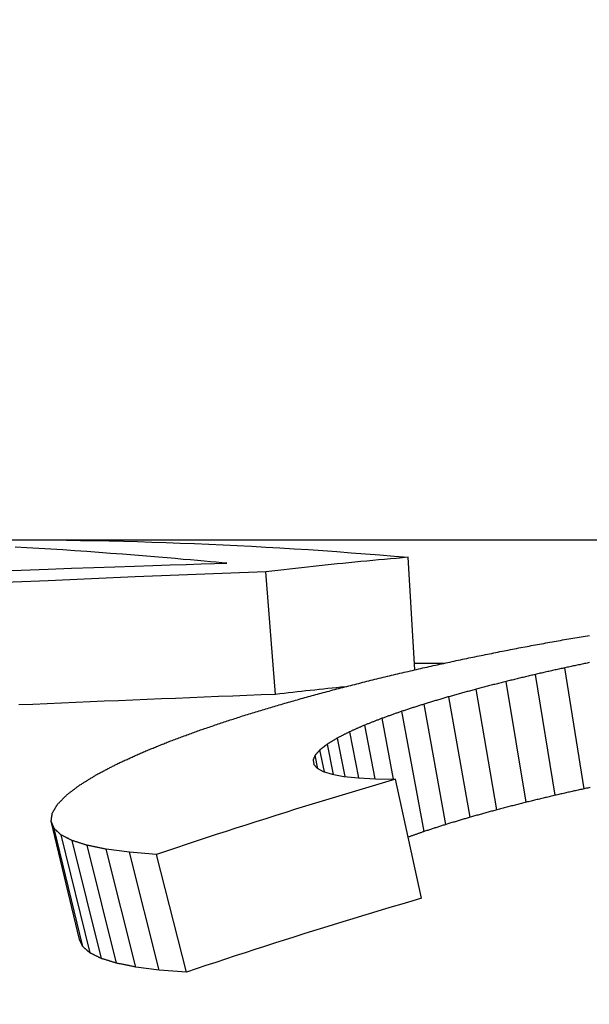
# Model space of a CAD drawing. Header units: millimetres. Extents: x 209 to 543, y 36 to 448.
# Tile 10 of 21: x 287.61 to 289.92, y 437.26 to 441.25. Entities that reach past the tile are written whole.
import ezdxf

# ---------------------------------------------------------------- set-up
doc = ezdxf.new("R2010")
doc.units = ezdxf.units.MM
doc.layers.add('Detail', color=2, linetype='Continuous')

msp = doc.modelspace()

# ---------------------------------------------------------------- linework, layer by layer
at = {"layer": 'Detail'}
for p, q in [((287.4961, 439.1448), (290.8341, 439.1448)), ((290.594, 439.1433), (287.8003, 439.1433)), ((287.996, 439.0351), (288.076, 439.0378)), ((288.076, 439.0378), (288.151, 439.0403)), ((288.151, 439.0403), (288.2211, 439.0427)), ((288.2082, 439.071), (288.1735, 439.0739)), ((288.2414, 439.0681), (288.2082, 439.071)), ((288.2211, 439.0427), (288.2861, 439.0448)), ((288.273, 439.0653), (288.2414, 439.0681)), ((288.303, 439.0627), (288.273, 439.0653)), ((288.2861, 439.0448), (288.346, 439.0467)), ((288.3316, 439.0602), (288.303, 439.0627)), ((288.3585, 439.0578), (288.3316, 439.0602)), ((288.346, 439.0467), (288.401, 439.0484)), ((288.384, 439.0556), (288.3585, 439.0578)), ((288.4078, 439.0536), (288.384, 439.0556)), ((288.401, 439.0484), (288.451, 439.05)), ((288.4302, 439.0517), (288.4078, 439.0536)), ((288.451, 439.05), (288.4302, 439.0517)), ((289.2124, 438.6172), (289.186, 439.0736)), ((287.7259, 439.0255), (287.8209, 439.0289)), ((287.8209, 439.0289), (287.911, 439.0321)), ((287.911, 439.0321), (287.996, 439.0351)), ((288.6478, 438.5172), (288.6087, 439.015)), ((289.3295, 438.6433), (289.2109, 438.6433)), ((289.7808, 438.108), (289.701, 438.5984)), ((289.8984, 438.1344), (289.8205, 438.6253)), ((289.6639, 438.0798), (289.582, 438.5697)), ((289.5454, 438.0493), (289.4614, 438.5387)), ((289.3384, 437.9898), (289.2503, 438.4781)), ((289.4369, 438.0193), (289.3508, 438.5081)), ((289.2499, 437.9611), (289.1599, 438.4489)), ((289.1261, 438.1735), (289.0796, 438.4204)), ((288.9856, 438.1786), (288.9489, 438.3661)), ((289.0511, 438.175), (289.0092, 438.3928)), ((288.9296, 438.1845), (288.8986, 438.3405)), ((288.8463, 438.2031), (288.828, 438.2925)), ((288.8832, 438.1926), (288.8583, 438.3159)), ((288.7998, 438.251), (288.8025, 438.2333)), ((288.8196, 438.2161), (288.8083, 438.2707)), ((288.8025, 438.2333), (288.8163, 438.2178)), ((288.8163, 438.2178), (288.8414, 438.2046)), ((288.8414, 438.2046), (288.8776, 438.1937)), ((288.8776, 438.1937), (288.925, 438.185)), ((288.925, 438.185), (288.9835, 438.1788)), ((288.9835, 438.1788), (289.0532, 438.1749)), ((289.0532, 438.1749), (289.134, 438.1734)), ((289.24, 437.6904), (289.134, 438.1734)), ((287.7503, 437.9737), (287.7384, 438.0032)), ((287.8532, 437.5232), (287.7384, 438.0032)), ((287.8665, 437.4943), (287.7503, 437.9737)), ((287.8961, 437.4685), (287.7786, 437.9475)), ((287.9419, 437.446), (287.8233, 437.9246)), ((288.0039, 437.4269), (287.8844, 437.9052)), ((288.0556, 437.877), (287.9618, 437.8893)), ((288.082, 437.4113), (287.9618, 437.8893)), ((288.1656, 437.8684), (288.0556, 437.877)), ((288.1764, 437.3993), (288.0556, 437.877)), ((288.2868, 437.3908), (288.1656, 437.8684)), ((288.1764, 437.3993), (288.082, 437.4113)), ((288.2868, 437.3908), (288.1764, 437.3993))]:
    msp.add_line(p, q, dxfattribs=at)
at = {"layer": 'Detail', "flags": 128}
for points in [[(287.8003, 439.1433), (287.8579, 439.1424), (287.9156, 439.1414), (287.9733, 439.1402), (288.031, 439.1389), (288.0887, 439.1373), (288.1464, 439.1356), (288.2041, 439.1337), (288.2618, 439.1316), (288.3195, 439.1293), (288.3772, 439.1269), (288.435, 439.1242), (288.4927, 439.1214), (288.5504, 439.1184), (288.6081, 439.1153), (288.6659, 439.1119), (288.7236, 439.1084), (288.7814, 439.1047), (288.8392, 439.1008), (288.8969, 439.0967), (288.9547, 439.0924), (289.0125, 439.088), (289.0703, 439.0834), (289.1281, 439.0786), (289.186, 439.0736)], [(288.1735, 439.0739), (288.125, 439.078), (288.0765, 439.082), (288.0281, 439.0859), (287.9796, 439.0896), (287.9311, 439.0932), (287.8827, 439.0967), (287.8342, 439.1001), (287.7858, 439.1033), (287.7374, 439.1064), (287.6889, 439.1094), (287.6405, 439.1123), (287.5921, 439.1151)], [(289.186, 439.0736), (289.1619, 439.0715), (289.1378, 439.0694), (289.1137, 439.0673), (289.0897, 439.0651), (289.0656, 439.0629), (289.0415, 439.0606), (289.0175, 439.0583), (288.9934, 439.056), (288.9694, 439.0537), (288.9453, 439.0513), (288.9212, 439.0489), (288.8972, 439.0465), (288.8731, 439.044), (288.8491, 439.0415), (288.8251, 439.039), (288.801, 439.0365), (288.777, 439.0339), (288.7529, 439.0313), (288.7289, 439.0286), (288.7049, 439.026), (288.6808, 439.0233), (288.6568, 439.0205), (288.6328, 439.0178), (288.6087, 439.015)], [(288.6087, 439.015), (288.4321, 439.0081), (288.2555, 439.001), (288.0789, 438.9937), (287.9024, 438.9863), (287.7258, 438.9787), (287.5493, 438.9709)], [(287.5798, 439.0201), (287.7259, 439.0255)], [(289.8444, 438.7442), (289.8528, 438.7457), (289.8612, 438.7471), (289.8697, 438.7485), (289.8781, 438.7499), (289.8865, 438.7514), (289.8949, 438.7528), (289.9034, 438.7542), (289.9118, 438.7556), (289.9202, 438.757)], [(289.642, 438.7074), (289.6504, 438.7089), (289.6589, 438.7105), (289.6673, 438.7121), (289.6757, 438.7136), (289.6841, 438.7152), (289.6926, 438.7167), (289.701, 438.7183), (289.7094, 438.7198), (289.7179, 438.7214), (289.7263, 438.7229), (289.7347, 438.7245), (289.7432, 438.726), (289.7516, 438.7275), (289.76, 438.7291), (289.7685, 438.7306), (289.7769, 438.7321), (289.7853, 438.7337), (289.7938, 438.7352), (289.8022, 438.7367), (289.8107, 438.7382), (289.8191, 438.7397), (289.8275, 438.7412), (289.836, 438.7427), (289.8444, 438.7442)], [(289.4394, 438.667), (289.4478, 438.6687), (289.4562, 438.6704), (289.4647, 438.6721), (289.4731, 438.6738), (289.4816, 438.6755), (289.49, 438.6772), (289.4984, 438.6789), (289.5069, 438.6806), (289.5153, 438.6823), (289.5238, 438.684), (289.5322, 438.6857), (289.5406, 438.6874), (289.5491, 438.6891), (289.5575, 438.6908), (289.566, 438.6924), (289.5744, 438.6941), (289.5829, 438.6958), (289.5913, 438.6974), (289.5998, 438.6991), (289.6082, 438.7008), (289.6167, 438.7024), (289.6251, 438.7041), (289.6335, 438.7057), (289.642, 438.7074)], [(289.2366, 438.6228), (289.245, 438.6247), (289.2535, 438.6266), (289.2619, 438.6284), (289.2704, 438.6303), (289.2788, 438.6322), (289.2873, 438.634), (289.2957, 438.6359), (289.3041, 438.6377), (289.3126, 438.6396), (289.321, 438.6414), (289.3295, 438.6433), (289.3379, 438.6451), (289.3464, 438.647), (289.3548, 438.6488), (289.3633, 438.6506), (289.3717, 438.6525), (289.3802, 438.6543), (289.3886, 438.6561), (289.3971, 438.6579), (289.4056, 438.6597), (289.414, 438.6616), (289.4225, 438.6634), (289.4309, 438.6652), (289.4394, 438.667)], [(289.9205, 438.6463), (289.9155, 438.6453), (289.9105, 438.6442), (289.9055, 438.6432), (289.9005, 438.6421), (289.8955, 438.6411), (289.8905, 438.64), (289.8855, 438.639), (289.8805, 438.6379), (289.8755, 438.6369), (289.8705, 438.6358), (289.8655, 438.6348), (289.8605, 438.6337), (289.8555, 438.6327), (289.8505, 438.6316), (289.8455, 438.6306), (289.8405, 438.6295), (289.8355, 438.6285), (289.8305, 438.6274), (289.8255, 438.6263), (289.8205, 438.6253)], [(289.0337, 438.5746), (289.0421, 438.5766), (289.0506, 438.5787), (289.059, 438.5807), (289.0675, 438.5828), (289.0759, 438.5848), (289.0844, 438.5868), (289.0928, 438.5889), (289.1013, 438.5909), (289.1097, 438.5929), (289.1182, 438.5949), (289.1266, 438.597), (289.1351, 438.599), (289.1435, 438.601), (289.152, 438.603), (289.1605, 438.605), (289.1689, 438.607), (289.1774, 438.609), (289.1858, 438.6109), (289.1943, 438.6129), (289.2027, 438.6149), (289.2112, 438.6169), (289.2197, 438.6189), (289.2281, 438.6208), (289.2366, 438.6228)], [(289.701, 438.5984), (289.6961, 438.5972), (289.6911, 438.596), (289.6861, 438.5949), (289.6812, 438.5937), (289.6762, 438.5925), (289.6713, 438.5913), (289.6663, 438.5901), (289.6613, 438.5889), (289.6564, 438.5877), (289.6514, 438.5865), (289.6465, 438.5854), (289.6415, 438.5842), (289.6365, 438.583), (289.6316, 438.5818), (289.6266, 438.5806), (289.6217, 438.5794), (289.6167, 438.5782), (289.6117, 438.577), (289.6068, 438.5758), (289.6018, 438.5746), (289.5969, 438.5734), (289.5919, 438.5722), (289.5869, 438.5709), (289.582, 438.5697)], [(289.8205, 438.6253), (289.8156, 438.6242), (289.8106, 438.6231), (289.8056, 438.622), (289.8006, 438.6208), (289.7956, 438.6197), (289.7907, 438.6186), (289.7857, 438.6175), (289.7807, 438.6164), (289.7757, 438.6153), (289.7707, 438.6142), (289.7658, 438.613), (289.7608, 438.6119), (289.7558, 438.6108), (289.7508, 438.6097), (289.7458, 438.6086), (289.7409, 438.6074), (289.7359, 438.6063), (289.7309, 438.6052), (289.7259, 438.6041), (289.7209, 438.6029), (289.716, 438.6018), (289.711, 438.6007), (289.706, 438.5995), (289.701, 438.5984)], [(288.8404, 438.5247), (288.8485, 438.5268), (288.8565, 438.529), (288.8646, 438.5311), (288.8726, 438.5332), (288.8807, 438.5353), (288.8887, 438.5374), (288.8968, 438.5395), (288.9048, 438.5416), (288.9129, 438.5437), (288.9209, 438.5458), (288.929, 438.5478), (288.937, 438.5499), (288.9451, 438.552), (288.9531, 438.5541), (288.9612, 438.5561), (288.9692, 438.5582), (288.9773, 438.5603), (288.9853, 438.5623), (288.9934, 438.5644), (289.0015, 438.5664), (289.0095, 438.5685), (289.0176, 438.5705), (289.0256, 438.5726), (289.0337, 438.5746)], [(289.582, 438.5697), (289.577, 438.5685), (289.5719, 438.5672), (289.5669, 438.5659), (289.5619, 438.5646), (289.5569, 438.5633), (289.5518, 438.562), (289.5468, 438.5608), (289.5418, 438.5595), (289.5367, 438.5582), (289.5317, 438.5569), (289.5267, 438.5556), (289.5217, 438.5543), (289.5166, 438.553), (289.5116, 438.5517), (289.5066, 438.5504), (289.5016, 438.5491), (289.4965, 438.5478), (289.4915, 438.5465), (289.4865, 438.5452), (289.4815, 438.5439), (289.4764, 438.5426), (289.4714, 438.5413), (289.4664, 438.54), (289.4614, 438.5387)], [(288.6478, 438.5172), (288.5899, 438.515), (288.5321, 438.5128), (288.4743, 438.5106), (288.4165, 438.5083), (288.3586, 438.506), (288.3008, 438.5037), (288.243, 438.5014), (288.1852, 438.499), (288.1273, 438.4967), (288.0695, 438.4943), (288.0117, 438.4919), (287.9539, 438.4895), (287.8961, 438.487), (287.8382, 438.4846), (287.7804, 438.4821), (287.7226, 438.4796), (287.6648, 438.4771), (287.607, 438.4745)], [(288.6629, 438.475), (288.6703, 438.4771), (288.6776, 438.4792), (288.685, 438.4813), (288.6924, 438.4834), (288.6998, 438.4855), (288.7072, 438.4876), (288.7146, 438.4897), (288.722, 438.4918), (288.7294, 438.4939), (288.7368, 438.4959), (288.7442, 438.498), (288.7516, 438.5001), (288.759, 438.5022), (288.7664, 438.5042), (288.7738, 438.5063), (288.7812, 438.5084), (288.7886, 438.5104), (288.796, 438.5125), (288.8034, 438.5145), (288.8108, 438.5166), (288.8182, 438.5186), (288.8256, 438.5206), (288.833, 438.5227), (288.8404, 438.5247)], [(289.4614, 438.5387), (289.4568, 438.5374), (289.4522, 438.5361), (289.4475, 438.5349), (289.4429, 438.5336), (289.4383, 438.5324), (289.4337, 438.5311), (289.4291, 438.5298), (289.4245, 438.5286), (289.4199, 438.5273), (289.4153, 438.526), (289.4107, 438.5248), (289.4061, 438.5235), (289.4015, 438.5222), (289.3969, 438.5209), (289.3923, 438.5197), (289.3877, 438.5184), (289.3831, 438.5171), (289.3785, 438.5158), (289.3738, 438.5145), (289.3692, 438.5132), (289.3646, 438.512), (289.36, 438.5107), (289.3554, 438.5094), (289.3508, 438.5081)], [(289.2503, 438.4781), (289.2466, 438.4769), (289.2428, 438.4757), (289.239, 438.4745), (289.2353, 438.4733), (289.2315, 438.4721), (289.2277, 438.4709), (289.224, 438.4697), (289.2202, 438.4685), (289.2164, 438.4672), (289.2127, 438.466), (289.2089, 438.4648), (289.2051, 438.4636), (289.2014, 438.4624), (289.1976, 438.4611), (289.1938, 438.4599), (289.1901, 438.4587), (289.1863, 438.4575), (289.1825, 438.4563), (289.1788, 438.455), (289.175, 438.4538), (289.1712, 438.4526), (289.1675, 438.4513), (289.1637, 438.4501), (289.1599, 438.4489)], [(289.3508, 438.5081), (289.3466, 438.5069), (289.3425, 438.5056), (289.3383, 438.5044), (289.3341, 438.5032), (289.3299, 438.5019), (289.3257, 438.5007), (289.3215, 438.4994), (289.3173, 438.4982), (289.3131, 438.4969), (289.3089, 438.4957), (289.3048, 438.4945), (289.3006, 438.4932), (289.2964, 438.492), (289.2922, 438.4907), (289.288, 438.4895), (289.2838, 438.4882), (289.2796, 438.4869), (289.2755, 438.4857), (289.2713, 438.4844), (289.2671, 438.4832), (289.2629, 438.4819), (289.2587, 438.4807), (289.2545, 438.4794), (289.2503, 438.4781)], [(288.5009, 438.4256), (288.5076, 438.4277), (288.5144, 438.4298), (288.5211, 438.4319), (288.5278, 438.434), (288.5346, 438.4361), (288.5413, 438.4381), (288.5481, 438.4402), (288.5548, 438.4423), (288.5616, 438.4443), (288.5683, 438.4464), (288.5751, 438.4485), (288.5818, 438.4505), (288.5886, 438.4526), (288.5953, 438.4546), (288.6021, 438.4567), (288.6088, 438.4587), (288.6156, 438.4608), (288.6223, 438.4628), (288.6291, 438.4648), (288.6358, 438.4669), (288.6426, 438.4689), (288.6493, 438.4709), (288.6561, 438.473), (288.6629, 438.475)], [(289.1599, 438.4489), (289.1566, 438.4477), (289.1532, 438.4465), (289.1499, 438.4453), (289.1465, 438.4442), (289.1432, 438.443), (289.1398, 438.4418), (289.1365, 438.4406), (289.1331, 438.4394), (289.1298, 438.4383), (289.1264, 438.4371), (289.1231, 438.4359), (289.1197, 438.4347), (289.1164, 438.4335), (289.113, 438.4323), (289.1097, 438.4311), (289.1063, 438.43), (289.103, 438.4288), (289.0996, 438.4276), (289.0963, 438.4264), (289.093, 438.4252), (289.0896, 438.424), (289.0863, 438.4228), (289.0829, 438.4216), (289.0796, 438.4204)], [(288.3545, 438.3769), (288.3606, 438.379), (288.3667, 438.381), (288.3728, 438.3831), (288.3789, 438.3851), (288.385, 438.3872), (288.3911, 438.3892), (288.3972, 438.3913), (288.4032, 438.3933), (288.4093, 438.3954), (288.4154, 438.3974), (288.4215, 438.3994), (288.4276, 438.4015), (288.4337, 438.4035), (288.4398, 438.4055), (288.4459, 438.4075), (288.452, 438.4096), (288.4581, 438.4116), (288.4642, 438.4136), (288.4703, 438.4156), (288.4764, 438.4176), (288.4826, 438.4196), (288.4887, 438.4216), (288.4948, 438.4236), (288.5009, 438.4256)], [(289.0796, 438.4204), (289.0766, 438.4193), (289.0737, 438.4181), (289.0708, 438.417), (289.0678, 438.4158), (289.0649, 438.4147), (289.062, 438.4135), (289.059, 438.4124), (289.0561, 438.4113), (289.0532, 438.4101), (289.0503, 438.409), (289.0473, 438.4078), (289.0444, 438.4067), (289.0415, 438.4055), (289.0385, 438.4044), (289.0356, 438.4032), (289.0327, 438.4021), (289.0297, 438.4009), (289.0268, 438.3997), (289.0239, 438.3986), (289.021, 438.3974), (289.018, 438.3963), (289.0151, 438.3951), (289.0122, 438.394), (289.0092, 438.3928)], [(288.2237, 438.329), (288.2291, 438.331), (288.2346, 438.3331), (288.24, 438.3351), (288.2455, 438.3371), (288.2509, 438.3391), (288.2563, 438.3411), (288.2618, 438.3431), (288.2672, 438.3451), (288.2727, 438.3471), (288.2781, 438.3491), (288.2836, 438.3511), (288.289, 438.3531), (288.2945, 438.3551), (288.3, 438.3571), (288.3054, 438.3591), (288.3109, 438.3611), (288.3163, 438.3631), (288.3218, 438.3651), (288.3272, 438.367), (288.3327, 438.369), (288.3381, 438.371), (288.3436, 438.373), (288.349, 438.3749), (288.3545, 438.3769)], [(288.9489, 438.3661), (288.9468, 438.3651), (288.9447, 438.364), (288.9426, 438.3629), (288.9405, 438.3619), (288.9384, 438.3608), (288.9364, 438.3598), (288.9343, 438.3587), (288.9322, 438.3576), (288.9301, 438.3566), (288.928, 438.3555), (288.9259, 438.3544), (288.9238, 438.3534), (288.9217, 438.3523), (288.9196, 438.3512), (288.9175, 438.3501), (288.9154, 438.3491), (288.9133, 438.348), (288.9112, 438.3469), (288.9091, 438.3459), (288.907, 438.3448), (288.9049, 438.3437), (288.9028, 438.3426), (288.9007, 438.3416), (288.8986, 438.3405)], [(289.0092, 438.3928), (289.0067, 438.3917), (289.0042, 438.3906), (289.0017, 438.3895), (288.9992, 438.3884), (288.9967, 438.3873), (288.9942, 438.3862), (288.9916, 438.3851), (288.9891, 438.384), (288.9866, 438.3828), (288.9841, 438.3817), (288.9816, 438.3806), (288.9791, 438.3795), (288.9766, 438.3784), (288.9741, 438.3773), (288.9715, 438.3762), (288.969, 438.3751), (288.9665, 438.374), (288.964, 438.3728), (288.9615, 438.3717), (288.959, 438.3706), (288.9565, 438.3695), (288.954, 438.3684), (288.9514, 438.3673), (288.9489, 438.3661)], [(288.1084, 438.2822), (288.1132, 438.2842), (288.118, 438.2862), (288.1228, 438.2881), (288.1276, 438.2901), (288.1324, 438.2921), (288.1372, 438.294), (288.142, 438.296), (288.1468, 438.298), (288.1516, 438.2999), (288.1564, 438.3019), (288.1612, 438.3038), (288.166, 438.3058), (288.1708, 438.3077), (288.1756, 438.3097), (288.1804, 438.3116), (288.1852, 438.3136), (288.19, 438.3155), (288.1948, 438.3174), (288.1996, 438.3194), (288.2044, 438.3213), (288.2092, 438.3232), (288.2141, 438.3252), (288.2189, 438.3271), (288.2237, 438.329)], [(288.8986, 438.3405), (288.8969, 438.3395), (288.8953, 438.3385), (288.8936, 438.3374), (288.8919, 438.3364), (288.8902, 438.3354), (288.8885, 438.3344), (288.8869, 438.3334), (288.8852, 438.3323), (288.8835, 438.3313), (288.8818, 438.3303), (288.8801, 438.3293), (288.8785, 438.3283), (288.8768, 438.3272), (288.8751, 438.3262), (288.8734, 438.3252), (288.8717, 438.3242), (288.8701, 438.3231), (288.8684, 438.3221), (288.8667, 438.3211), (288.865, 438.3201), (288.8634, 438.319), (288.8617, 438.318), (288.86, 438.317), (288.8583, 438.3159)], [(288.0085, 438.2367), (288.0127, 438.2386), (288.0169, 438.2405), (288.021, 438.2424), (288.0252, 438.2443), (288.0293, 438.2463), (288.0335, 438.2482), (288.0376, 438.2501), (288.0418, 438.252), (288.0459, 438.2539), (288.0501, 438.2558), (288.0543, 438.2577), (288.0584, 438.2596), (288.0626, 438.2615), (288.0667, 438.2634), (288.0709, 438.2653), (288.0751, 438.2672), (288.0792, 438.269), (288.0834, 438.2709), (288.0875, 438.2728), (288.0917, 438.2747), (288.0959, 438.2766), (288.1, 438.2785), (288.1042, 438.2803), (288.1084, 438.2822)], [(288.828, 438.2925), (288.8272, 438.2916), (288.8264, 438.2907), (288.8255, 438.2898), (288.8247, 438.2889), (288.8239, 438.288), (288.8231, 438.2871), (288.8222, 438.2862), (288.8214, 438.2853), (288.8206, 438.2844), (288.8198, 438.2835), (288.8189, 438.2826), (288.8181, 438.2817), (288.8173, 438.2808), (288.8165, 438.2799), (288.8157, 438.279), (288.8148, 438.278), (288.814, 438.2771), (288.8132, 438.2762), (288.8124, 438.2753), (288.8116, 438.2744), (288.8107, 438.2735), (288.8099, 438.2726), (288.8091, 438.2717), (288.8083, 438.2707)], [(288.8583, 438.3159), (288.8571, 438.315), (288.8558, 438.314), (288.8545, 438.313), (288.8533, 438.3121), (288.852, 438.3111), (288.8507, 438.3101), (288.8495, 438.3091), (288.8482, 438.3082), (288.8469, 438.3072), (288.8457, 438.3062), (288.8444, 438.3053), (288.8431, 438.3043), (288.8419, 438.3033), (288.8406, 438.3023), (288.8394, 438.3014), (288.8381, 438.3004), (288.8368, 438.2994), (288.8356, 438.2984), (288.8343, 438.2974), (288.833, 438.2965), (288.8318, 438.2955), (288.8305, 438.2945), (288.8293, 438.2935), (288.828, 438.2925)], [(287.9242, 438.1926), (287.9277, 438.1945), (287.9312, 438.1963), (287.9347, 438.1982), (287.9382, 438.2), (287.9417, 438.2019), (287.9453, 438.2037), (287.9488, 438.2056), (287.9523, 438.2074), (287.9558, 438.2092), (287.9593, 438.2111), (287.9628, 438.2129), (287.9663, 438.2148), (287.9699, 438.2166), (287.9734, 438.2184), (287.9769, 438.2203), (287.9804, 438.2221), (287.9839, 438.2239), (287.9874, 438.2257), (287.991, 438.2276), (287.9945, 438.2294), (287.998, 438.2312), (288.0015, 438.233), (288.005, 438.2349), (288.0085, 438.2367)], [(288.8083, 438.2707), (288.8079, 438.2699), (288.8076, 438.2691), (288.8072, 438.2683), (288.8069, 438.2675), (288.8065, 438.2666), (288.8061, 438.2658), (288.8058, 438.265), (288.8054, 438.2642), (288.8051, 438.2634), (288.8047, 438.2625), (288.8044, 438.2617), (288.804, 438.2609), (288.8037, 438.2601), (288.8033, 438.2592), (288.803, 438.2584), (288.8026, 438.2576), (288.8022, 438.2568), (288.8019, 438.2559), (288.8015, 438.2551), (288.8012, 438.2543), (288.8008, 438.2535), (288.8005, 438.2526), (288.8001, 438.2518), (288.7998, 438.251)], [(287.8552, 438.1502), (287.8581, 438.152), (287.861, 438.1537), (287.8639, 438.1555), (287.8667, 438.1573), (287.8696, 438.1591), (287.8725, 438.1609), (287.8753, 438.1626), (287.8782, 438.1644), (287.8811, 438.1662), (287.8839, 438.168), (287.8868, 438.1697), (287.8897, 438.1715), (287.8926, 438.1733), (287.8954, 438.175), (287.8983, 438.1768), (287.9012, 438.1786), (287.9041, 438.1803), (287.9069, 438.1821), (287.9098, 438.1838), (287.9127, 438.1856), (287.9156, 438.1873), (287.9184, 438.1891), (287.9213, 438.1908), (287.9242, 438.1926)], [(289.134, 438.1734), (289.0934, 438.1615), (289.0529, 438.1495), (289.0124, 438.1375), (288.9719, 438.1254), (288.9314, 438.1132), (288.891, 438.1009), (288.8505, 438.0886), (288.8101, 438.0762), (288.7697, 438.0638), (288.7293, 438.0513), (288.6889, 438.0387), (288.6486, 438.026), (288.6082, 438.0132), (288.5679, 438.0004), (288.5276, 437.9875), (288.4873, 437.9746), (288.4471, 437.9616), (288.4068, 437.9485), (288.3666, 437.9353), (288.3263, 437.9221), (288.2861, 437.9087), (288.2459, 437.8954), (288.2058, 437.8819), (288.1656, 437.8684)], [(287.8017, 438.1096), (287.8039, 438.1113), (287.8061, 438.113), (287.8084, 438.1147), (287.8106, 438.1164), (287.8128, 438.1181), (287.8151, 438.1198), (287.8173, 438.1215), (287.8195, 438.1232), (287.8218, 438.1249), (287.824, 438.1266), (287.8262, 438.1283), (287.8284, 438.13), (287.8307, 438.1317), (287.8329, 438.1334), (287.8351, 438.135), (287.8374, 438.1367), (287.8396, 438.1384), (287.8418, 438.1401), (287.8441, 438.1418), (287.8463, 438.1435), (287.8485, 438.1451), (287.8508, 438.1468), (287.853, 438.1485), (287.8552, 438.1502)], [(289.8984, 438.1344), (289.8935, 438.1333), (289.8886, 438.1322), (289.8837, 438.1311), (289.8788, 438.13), (289.8739, 438.1289), (289.869, 438.1279), (289.8641, 438.1268), (289.8592, 438.1257), (289.8543, 438.1246), (289.8494, 438.1235), (289.8445, 438.1224), (289.8396, 438.1213), (289.8347, 438.1202), (289.8298, 438.1191), (289.8249, 438.118), (289.82, 438.1169), (289.8151, 438.1158), (289.8102, 438.1146), (289.8053, 438.1135), (289.8004, 438.1124), (289.7955, 438.1113), (289.7906, 438.1102), (289.7857, 438.1091), (289.7808, 438.108)], [(289.923, 438.1396), (289.9181, 438.1386), (289.9131, 438.1375), (289.9082, 438.1365), (289.9033, 438.1354), (289.8984, 438.1344)], [(287.7641, 438.0713), (287.7657, 438.0729), (287.7672, 438.0745), (287.7688, 438.0761), (287.7703, 438.0777), (287.7719, 438.0793), (287.7735, 438.0809), (287.775, 438.0825), (287.7766, 438.0841), (287.7782, 438.0857), (287.7797, 438.0873), (287.7813, 438.0889), (287.7829, 438.0905), (287.7844, 438.0921), (287.786, 438.0937), (287.7876, 438.0953), (287.7891, 438.0969), (287.7907, 438.0985), (287.7923, 438.1001), (287.7938, 438.1016), (287.7954, 438.1032), (287.797, 438.1048), (287.7986, 438.1064), (287.8001, 438.108), (287.8017, 438.1096)], [(289.6639, 438.0798), (289.6589, 438.0786), (289.654, 438.0773), (289.649, 438.0761), (289.6441, 438.0748), (289.6392, 438.0735), (289.6342, 438.0723), (289.6293, 438.071), (289.6244, 438.0697), (289.6194, 438.0685), (289.6145, 438.0672), (289.6095, 438.0659), (289.6046, 438.0647), (289.5997, 438.0634), (289.5947, 438.0621), (289.5898, 438.0608), (289.5849, 438.0596), (289.5799, 438.0583), (289.575, 438.057), (289.5701, 438.0557), (289.5651, 438.0544), (289.5602, 438.0532), (289.5553, 438.0519), (289.5503, 438.0506), (289.5454, 438.0493)], [(289.7808, 438.108), (289.776, 438.1068), (289.7711, 438.1057), (289.7662, 438.1045), (289.7613, 438.1033), (289.7565, 438.1022), (289.7516, 438.101), (289.7467, 438.0998), (289.7418, 438.0987), (289.737, 438.0975), (289.7321, 438.0963), (289.7272, 438.0952), (289.7223, 438.094), (289.7175, 438.0928), (289.7126, 438.0916), (289.7077, 438.0905), (289.7028, 438.0893), (289.698, 438.0881), (289.6931, 438.0869), (289.6882, 438.0858), (289.6833, 438.0846), (289.6785, 438.0834), (289.6736, 438.0822), (289.6687, 438.081), (289.6639, 438.0798)], [(287.743, 438.0357), (287.7439, 438.0372), (287.7448, 438.0387), (287.7456, 438.0402), (287.7465, 438.0417), (287.7474, 438.0432), (287.7483, 438.0447), (287.7492, 438.0462), (287.75, 438.0476), (287.7509, 438.0491), (287.7518, 438.0506), (287.7527, 438.0521), (287.7535, 438.0536), (287.7544, 438.055), (287.7553, 438.0565), (287.7562, 438.058), (287.7571, 438.0595), (287.7579, 438.061), (287.7588, 438.0624), (287.7597, 438.0639), (287.7606, 438.0654), (287.7614, 438.0668), (287.7623, 438.0683), (287.7632, 438.0698), (287.7641, 438.0713)], [(289.5454, 438.0493), (289.5409, 438.0481), (289.5363, 438.0468), (289.5318, 438.0456), (289.5273, 438.0443), (289.5228, 438.0431), (289.5183, 438.0419), (289.5137, 438.0406), (289.5092, 438.0394), (289.5047, 438.0381), (289.5002, 438.0369), (289.4957, 438.0356), (289.4911, 438.0344), (289.4866, 438.0331), (289.4821, 438.0319), (289.4776, 438.0306), (289.4731, 438.0294), (289.4685, 438.0281), (289.464, 438.0268), (289.4595, 438.0256), (289.455, 438.0243), (289.4505, 438.0231), (289.446, 438.0218), (289.4414, 438.0205), (289.4369, 438.0193)], [(287.7384, 438.0032), (287.7386, 438.0045), (287.7388, 438.0059), (287.739, 438.0073), (287.7392, 438.0086), (287.7394, 438.01), (287.7396, 438.0114), (287.7398, 438.0127), (287.74, 438.0141), (287.7401, 438.0154), (287.7403, 438.0168), (287.7405, 438.0182), (287.7407, 438.0195), (287.7409, 438.0209), (287.7411, 438.0222), (287.7413, 438.0236), (287.7415, 438.0249), (287.7417, 438.0263), (287.7419, 438.0276), (287.7421, 438.029), (287.7423, 438.0303), (287.7424, 438.0317), (287.7426, 438.033), (287.7428, 438.0344), (287.743, 438.0357)], [(289.4369, 438.0193), (289.4328, 438.0181), (289.4287, 438.0168), (289.4246, 438.0156), (289.4205, 438.0144), (289.4164, 438.0132), (289.4123, 438.012), (289.4082, 438.0108), (289.4041, 438.0095), (289.4, 438.0083), (289.3959, 438.0071), (289.3918, 438.0059), (289.3876, 438.0046), (289.3835, 438.0034), (289.3794, 438.0022), (289.3753, 438.001), (289.3712, 437.9997), (289.3671, 437.9985), (289.363, 437.9973), (289.3589, 437.996), (289.3548, 437.9948), (289.3507, 437.9936), (289.3466, 437.9923), (289.3425, 437.9911), (289.3384, 437.9898)], [(287.7786, 437.9475), (287.7774, 437.9486), (287.7763, 437.9497), (287.7751, 437.9508), (287.7739, 437.9519), (287.7727, 437.953), (287.7715, 437.9541), (287.7704, 437.9552), (287.7692, 437.9563), (287.768, 437.9574), (287.7668, 437.9584), (287.7656, 437.9595), (287.7645, 437.9606), (287.7633, 437.9617), (287.7621, 437.9628), (287.7609, 437.9639), (287.7597, 437.965), (287.7586, 437.9661), (287.7574, 437.9672), (287.7562, 437.9683), (287.755, 437.9694), (287.7539, 437.9704), (287.7527, 437.9715), (287.7515, 437.9726), (287.7503, 437.9737)], [(289.2499, 437.9611), (289.2472, 437.9601), (289.2445, 437.9592), (289.2418, 437.9583), (289.2392, 437.9573), (289.2365, 437.9564), (289.2338, 437.9554), (289.2311, 437.9545), (289.2284, 437.9535), (289.2258, 437.9526), (289.2231, 437.9516), (289.2204, 437.9507), (289.2177, 437.9497), (289.215, 437.9488), (289.2124, 437.9478), (289.2097, 437.9468), (289.207, 437.9459), (289.2043, 437.9449), (289.2016, 437.944), (289.199, 437.943), (289.1963, 437.9421), (289.1936, 437.9411), (289.1909, 437.9402), (289.1883, 437.9392), (289.1856, 437.9382)], [(289.3384, 437.9898), (289.3347, 437.9886), (289.331, 437.9875), (289.3273, 437.9863), (289.3236, 437.9851), (289.32, 437.9839), (289.3163, 437.9827), (289.3126, 437.9815), (289.3089, 437.9803), (289.3052, 437.9791), (289.3015, 437.9779), (289.2978, 437.9767), (289.2941, 437.9755), (289.2904, 437.9743), (289.2868, 437.9731), (289.2831, 437.9719), (289.2794, 437.9707), (289.2757, 437.9695), (289.272, 437.9683), (289.2683, 437.9671), (289.2646, 437.9659), (289.2609, 437.9647), (289.2573, 437.9635), (289.2536, 437.9623), (289.2499, 437.9611)], [(287.8233, 437.9246), (287.8214, 437.9256), (287.8196, 437.9265), (287.8177, 437.9275), (287.8159, 437.9284), (287.814, 437.9294), (287.8121, 437.9303), (287.8103, 437.9313), (287.8084, 437.9323), (287.8065, 437.9332), (287.8047, 437.9342), (287.8028, 437.9351), (287.801, 437.9361), (287.7991, 437.937), (287.7972, 437.938), (287.7954, 437.9389), (287.7935, 437.9399), (287.7917, 437.9408), (287.7898, 437.9418), (287.7879, 437.9427), (287.7861, 437.9437), (287.7842, 437.9446), (287.7823, 437.9456), (287.7805, 437.9465), (287.7786, 437.9475)], [(287.8844, 437.9052), (287.8818, 437.906), (287.8793, 437.9068), (287.8767, 437.9076), (287.8742, 437.9084), (287.8717, 437.9092), (287.8691, 437.9101), (287.8666, 437.9109), (287.864, 437.9117), (287.8615, 437.9125), (287.8589, 437.9133), (287.8564, 437.9141), (287.8538, 437.9149), (287.8513, 437.9157), (287.8487, 437.9165), (287.8462, 437.9173), (287.8437, 437.9181), (287.8411, 437.919), (287.8386, 437.9198), (287.836, 437.9206), (287.8335, 437.9214), (287.8309, 437.9222), (287.8284, 437.923), (287.8259, 437.9238), (287.8233, 437.9246)], [(287.9618, 437.8893), (287.9586, 437.89), (287.9553, 437.8906), (287.9521, 437.8913), (287.9489, 437.892), (287.9457, 437.8926), (287.9424, 437.8933), (287.9392, 437.8939), (287.936, 437.8946), (287.9328, 437.8953), (287.9295, 437.8959), (287.9263, 437.8966), (287.9231, 437.8973), (287.9199, 437.8979), (287.9166, 437.8986), (287.9134, 437.8992), (287.9102, 437.8999), (287.907, 437.9006), (287.9037, 437.9012), (287.9005, 437.9019), (287.8973, 437.9025), (287.8941, 437.9032), (287.8908, 437.9039), (287.8876, 437.9045), (287.8844, 437.9052)], [(289.24, 437.6904), (289.2001, 437.6787), (289.1602, 437.667), (289.1203, 437.6551), (289.0805, 437.6433), (289.0406, 437.6313), (289.0008, 437.6193), (288.961, 437.6072), (288.9212, 437.595), (288.8814, 437.5827), (288.8417, 437.5704), (288.8019, 437.5581), (288.7622, 437.5456), (288.7225, 437.5331), (288.6828, 437.5205), (288.6431, 437.5078), (288.6035, 437.4951), (288.5638, 437.4823), (288.5242, 437.4694), (288.4846, 437.4565), (288.445, 437.4435), (288.4054, 437.4304), (288.3659, 437.4173), (288.3263, 437.4041), (288.2868, 437.3908)], [(287.8665, 437.4943), (287.866, 437.4955), (287.8654, 437.4967), (287.8648, 437.4979), (287.8643, 437.4991), (287.8637, 437.5003), (287.8632, 437.5015), (287.8626, 437.5027), (287.8621, 437.5039), (287.8615, 437.5052), (287.861, 437.5064), (287.8604, 437.5076), (287.8598, 437.5088), (287.8593, 437.51), (287.8587, 437.5112), (287.8582, 437.5124), (287.8576, 437.5136), (287.8571, 437.5148), (287.8565, 437.516), (287.856, 437.5172), (287.8554, 437.5184), (287.8549, 437.5196), (287.8543, 437.5208), (287.8538, 437.522), (287.8532, 437.5232)], [(287.8961, 437.4685), (287.8949, 437.4696), (287.8936, 437.4706), (287.8924, 437.4717), (287.8912, 437.4728), (287.8899, 437.4739), (287.8887, 437.475), (287.8875, 437.476), (287.8862, 437.4771), (287.885, 437.4782), (287.8838, 437.4793), (287.8825, 437.4803), (287.8813, 437.4814), (287.8801, 437.4825), (287.8788, 437.4836), (287.8776, 437.4846), (287.8764, 437.4857), (287.8751, 437.4868), (287.8739, 437.4878), (287.8727, 437.4889), (287.8714, 437.49), (287.8702, 437.491), (287.869, 437.4921), (287.8677, 437.4932), (287.8665, 437.4943)], [(287.9419, 437.446), (287.94, 437.447), (287.9381, 437.4479), (287.9361, 437.4488), (287.9342, 437.4498), (287.9323, 437.4507), (287.9304, 437.4516), (287.9285, 437.4526), (287.9266, 437.4535), (287.9247, 437.4545), (287.9228, 437.4554), (287.9209, 437.4563), (287.919, 437.4573), (287.9171, 437.4582), (287.9152, 437.4591), (287.9132, 437.4601), (287.9113, 437.461), (287.9094, 437.462), (287.9075, 437.4629), (287.9056, 437.4638), (287.9037, 437.4648), (287.9018, 437.4657), (287.8999, 437.4666), (287.898, 437.4676), (287.8961, 437.4685)], [(288.0039, 437.4269), (288.0013, 437.4277), (287.9987, 437.4285), (287.9961, 437.4293), (287.9935, 437.4301), (287.9909, 437.4309), (287.9884, 437.4317), (287.9858, 437.4325), (287.9832, 437.4333), (287.9806, 437.4341), (287.978, 437.4349), (287.9754, 437.4357), (287.9729, 437.4365), (287.9703, 437.4373), (287.9677, 437.4381), (287.9651, 437.4389), (287.9625, 437.4397), (287.9599, 437.4405), (287.9574, 437.4413), (287.9548, 437.442), (287.9522, 437.4428), (287.9496, 437.4436), (287.947, 437.4444), (287.9445, 437.4452), (287.9419, 437.446)], [(288.082, 437.4113), (288.0788, 437.412), (288.0755, 437.4126), (288.0723, 437.4133), (288.069, 437.4139), (288.0657, 437.4146), (288.0625, 437.4152), (288.0592, 437.4159), (288.056, 437.4165), (288.0527, 437.4172), (288.0495, 437.4178), (288.0462, 437.4185), (288.0429, 437.4191), (288.0397, 437.4198), (288.0364, 437.4204), (288.0332, 437.4211), (288.0299, 437.4217), (288.0267, 437.4224), (288.0234, 437.423), (288.0201, 437.4237), (288.0169, 437.4243), (288.0136, 437.425), (288.0104, 437.4256), (288.0071, 437.4263), (288.0039, 437.4269)]]:
    msp.add_lwpolyline(points, dxfattribs=at)
at = {"layer": 'Detail'}
for centre, major_axis, ratio, start_param, end_param in [((310.0066, 410.6448), (0, 27.75), 0.819152, 5.544541, 10.163422), ((290.8343, 410.6448), (0.0001, 28), 0.819162, 0.083129, 0.095479)]:
    msp.add_ellipse(centre, major_axis=major_axis, ratio=ratio, start_param=start_param, end_param=end_param, dxfattribs=at)

doc.saveas('drawing.dxf')
